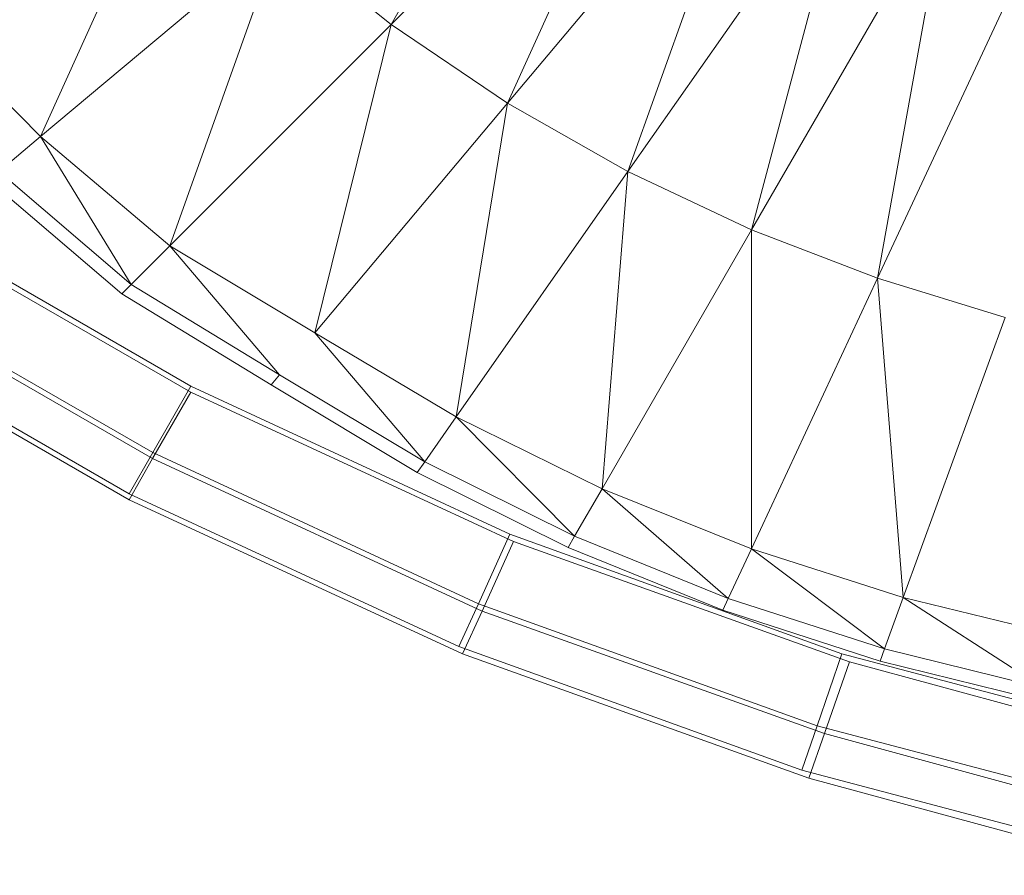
# Model space of a CAD drawing. Header units: metres. Extents: x 391.1 to 427.5, y 12.8 to 28.4.
# Tile 120 of 195: x 406.53 to 406.619, y 27.1433 to 27.2207. Entities that reach past the tile are written whole.
import ezdxf

# ---------------------------------------------------------------- set-up
doc = ezdxf.new("R2010")
doc.units = ezdxf.units.M
doc.layers.add('A-DETL-____-MBND', color=7, linetype='Continuous', lineweight=18)

# ---------------------------------------------------------------- blocks, each defined once
blk = doc.blocks.new('Family - Inodor PA-152420-03_ELEC_P0A')
at = {"layer": 'A-DETL-____-MBND', "color": 253, "true_color": 0xaaaaaa}
for p, q in [((0.114113, 0.09751), (0.131243, 0.128361)), ((0.139161, 0.122558), (0.114113, 0.09751)), ((0.124619, 0.090394), (0.139161, 0.122558)), ((0.147369, 0.117506), (0.124619, 0.090394)), ((0.135506, 0.084218), (0.147369, 0.117506)), ((0.082421, 0.087394), (0.094716, 0.114628)), ((0.15578, 0.113172), (0.135506, 0.084218)), ((0.146682, 0.078956), (0.15578, 0.113172)), ((0.164326, 0.109516), (0.146682, 0.078956)), ((0.15807, 0.074574), (0.164326, 0.109516)), ((0.172957, 0.106499), (0.15807, 0.074574)), ((0.104101, 0.105586), (0.082421, 0.087394)), ((0.094102, 0.077499), (0.104101, 0.105586)), ((0.114113, 0.09751), (0.104101, 0.105586)), ((0.082421, 0.087394), (0.071542, 0.098402)), ((0.114113, 0.09751), (0.094102, 0.077499)), ((0.107199, 0.069634), (0.114113, 0.09751)), ((0.124619, 0.090394), (0.114113, 0.09751)), ((0.124619, 0.090394), (0.107199, 0.069634)), ((0.119977, 0.062041), (0.124619, 0.090394)), ((0.135506, 0.084218), (0.124619, 0.090394)), ((0.082421, 0.087394), (0.078631, 0.084214)), ((0.094102, 0.077499), (0.082421, 0.087394)), ((0.082421, 0.087394), (0.090604, 0.074)), ((0.090604, 0.074), (0.078631, 0.084214)), ((0.135506, 0.084218), (0.119977, 0.062041)), ((0.133162, 0.055538), (0.135506, 0.084218)), ((0.146682, 0.078956), (0.135506, 0.084218)), ((0.089766, 0.073163), (0.077724, 0.083453)), ((0.068318, 0.080233), (0.09599, 0.064274)), ((0.068318, 0.080233), (0.09599, 0.064274)), ((0.068574, 0.080651), (0.096005, 0.064814)), ((0.096005, 0.064814), (0.068574, 0.080651)), ((0.068574, 0.080651), (0.096005, 0.064814)), ((0.068574, 0.080651), (0.096005, 0.064814)), ((0.146682, 0.078956), (0.133162, 0.055538)), ((0.146666, 0.050117), (0.146682, 0.078956)), ((0.15807, 0.074574), (0.146682, 0.078956)), ((0.094102, 0.077499), (0.090604, 0.074)), ((0.107199, 0.069634), (0.094102, 0.077499)), ((0.094102, 0.077499), (0.104019, 0.065844)), ((0.092551, 0.058806), (0.064231, 0.075157)), ((0.092551, 0.058806), (0.064231, 0.075157)), ((0.064009, 0.074719), (0.092541, 0.058264)), ((0.064009, 0.074719), (0.092541, 0.058264)), ((0.090604, 0.074), (0.089766, 0.073163)), ((0.104019, 0.065844), (0.090604, 0.074)), ((0.15807, 0.074574), (0.146666, 0.050117)), ((0.169611, 0.07104), (0.15807, 0.074574)), ((0.160393, 0.045712), (0.15807, 0.074574)), ((0.103258, 0.064937), (0.089766, 0.073163)), ((0.061345, 0.071311), (0.090409, 0.054549)), ((0.061345, 0.071311), (0.090409, 0.054549)), ((0.090416, 0.055094), (0.061547, 0.071761)), ((0.090416, 0.055094), (0.061547, 0.071761)), ((0.169611, 0.07104), (0.160393, 0.045712)), ((0.119977, 0.062041), (0.107199, 0.069634)), ((0.107199, 0.069634), (0.11714, 0.057988)), ((0.104019, 0.065844), (0.103258, 0.064937)), ((0.11714, 0.057988), (0.104019, 0.065844)), ((0.092541, 0.058264), (0.09599, 0.064274)), ((0.09599, 0.064274), (0.092541, 0.058264)), ((0.092551, 0.058806), (0.096005, 0.064814)), ((0.096005, 0.064814), (0.092551, 0.058806)), ((0.09599, 0.064274), (0.125166, 0.050774)), ((0.09599, 0.064274), (0.125166, 0.050774)), ((0.096005, 0.064814), (0.124845, 0.051429)), ((0.124845, 0.051429), (0.096005, 0.064814)), ((0.096005, 0.064814), (0.124845, 0.051429)), ((0.096005, 0.064814), (0.124845, 0.051429)), ((0.11646, 0.057018), (0.103258, 0.064937)), ((0.119977, 0.062041), (0.11714, 0.057988)), ((0.133162, 0.055538), (0.119977, 0.062041)), ((0.119977, 0.062041), (0.130688, 0.051253)), ((0.090416, 0.055094), (0.092551, 0.058806)), ((0.092551, 0.058806), (0.090416, 0.055094)), ((0.121984, 0.045147), (0.092551, 0.058806)), ((0.121984, 0.045147), (0.092551, 0.058806)), ((0.090409, 0.054549), (0.092541, 0.058264)), ((0.092541, 0.058264), (0.090409, 0.054549)), ((0.092541, 0.058264), (0.122316, 0.044487)), ((0.092541, 0.058264), (0.122316, 0.044487)), ((0.11714, 0.057988), (0.11646, 0.057018)), ((0.130688, 0.051253), (0.11714, 0.057988)), ((0.130096, 0.050228), (0.11646, 0.057018)), ((0.133162, 0.055538), (0.130688, 0.051253)), ((0.146666, 0.050117), (0.133162, 0.055538)), ((0.133162, 0.055538), (0.144575, 0.045633)), ((0.090409, 0.054549), (0.120554, 0.040601)), ((0.090409, 0.054549), (0.120554, 0.040601)), ((0.120215, 0.041264), (0.090416, 0.055094)), ((0.120215, 0.041264), (0.090416, 0.055094)), ((0.121984, 0.045147), (0.124845, 0.051429)), ((0.124845, 0.051429), (0.121984, 0.045147)), ((0.122316, 0.044487), (0.125166, 0.050774)), ((0.125166, 0.050774), (0.122316, 0.044487)), ((0.124845, 0.051429), (0.154852, 0.040609)), ((0.154852, 0.040609), (0.124845, 0.051429)), ((0.124845, 0.051429), (0.154852, 0.040609)), ((0.124845, 0.051429), (0.154852, 0.040609)), ((0.125166, 0.050774), (0.15553, 0.039894)), ((0.125166, 0.050774), (0.15553, 0.039894)), ((0.130688, 0.051253), (0.130096, 0.050228)), ((0.144575, 0.045633), (0.130688, 0.051253)), ((0.144075, 0.04456), (0.130096, 0.050228)), ((0.146666, 0.050117), (0.144575, 0.045633)), ((0.160393, 0.045712), (0.146666, 0.050117)), ((0.1587, 0.041062), (0.146666, 0.050117)), ((0.144575, 0.045633), (0.144075, 0.04456)), ((0.1587, 0.041062), (0.144575, 0.045633)), ((0.160393, 0.045712), (0.1587, 0.041062)), ((0.17429, 0.042316), (0.160393, 0.045712)), ((0.173009, 0.037538), (0.160393, 0.045712)), ((0.120215, 0.041264), (0.121984, 0.045147)), ((0.121984, 0.045147), (0.120215, 0.041264)), ((0.152608, 0.034104), (0.121984, 0.045147)), ((0.152608, 0.034104), (0.121984, 0.045147)), ((0.158295, 0.03995), (0.144075, 0.04456)), ((0.120554, 0.040601), (0.122316, 0.044487)), ((0.122316, 0.044487), (0.120554, 0.040601)), ((0.122316, 0.044487), (0.153265, 0.033397)), ((0.122316, 0.044487), (0.153265, 0.033397)), ((0.151221, 0.030083), (0.120215, 0.041264)), ((0.151221, 0.030083), (0.120215, 0.041264)), ((0.1587, 0.041062), (0.158295, 0.03995)), ((0.173009, 0.037538), (0.1587, 0.041062)), ((0.120554, 0.040601), (0.151865, 0.029382)), ((0.120554, 0.040601), (0.151865, 0.029382)), ((0.152608, 0.034104), (0.154852, 0.040609)), ((0.154852, 0.040609), (0.152608, 0.034104)), ((0.154852, 0.040609), (0.185776, 0.032444)), ((0.185776, 0.032444), (0.154852, 0.040609)), ((0.154852, 0.040609), (0.185776, 0.032444)), ((0.154852, 0.040609), (0.185776, 0.032444)), ((0.153265, 0.033397), (0.15553, 0.039894)), ((0.15553, 0.039894), (0.153265, 0.033397)), ((0.15553, 0.039894), (0.186741, 0.031383)), ((0.15553, 0.039894), (0.186741, 0.031383)), ((0.172703, 0.036394), (0.158295, 0.03995)), ((0.151221, 0.030083), (0.152608, 0.034104)), ((0.152608, 0.034104), (0.151221, 0.030083)), ((0.184167, 0.025771), (0.152608, 0.034104)), ((0.184167, 0.025771), (0.152608, 0.034104)), ((0.151865, 0.029382), (0.153265, 0.033397)), ((0.153265, 0.033397), (0.151865, 0.029382)), ((0.153265, 0.033397), (0.185116, 0.024711)), ((0.153265, 0.033397), (0.185116, 0.024711)), ((0.183173, 0.021646), (0.151221, 0.030083)), ((0.183173, 0.021646), (0.151221, 0.030083)), ((0.151865, 0.029382), (0.184111, 0.020588)), ((0.151865, 0.029382), (0.184111, 0.020588))]:
    blk.add_line(p, q, dxfattribs=at)
blk = doc.blocks.new('LONDR55-XX_ZZ-ARQ-CAA-M3D-Londres55_ifc-1-03_ELEC_P0A')
at = {"layer": 'A-DETL-____-MBND', "color": 253, "lineweight": 18, "true_color": 0xaaaaaa}
blk.add_blockref('Family - Inodor PA-152420-03_ELEC_P0A', (406.449462, 27.122735), dxfattribs=at)

msp = doc.modelspace()

# ---------------------------------------------------------------- block references
at = {"lineweight": 5}
msp.add_blockref('LONDR55-XX_ZZ-ARQ-CAA-M3D-Londres55_ifc-1-03_ELEC_P0A', (0, 0), dxfattribs=at)

doc.saveas('drawing.dxf')
